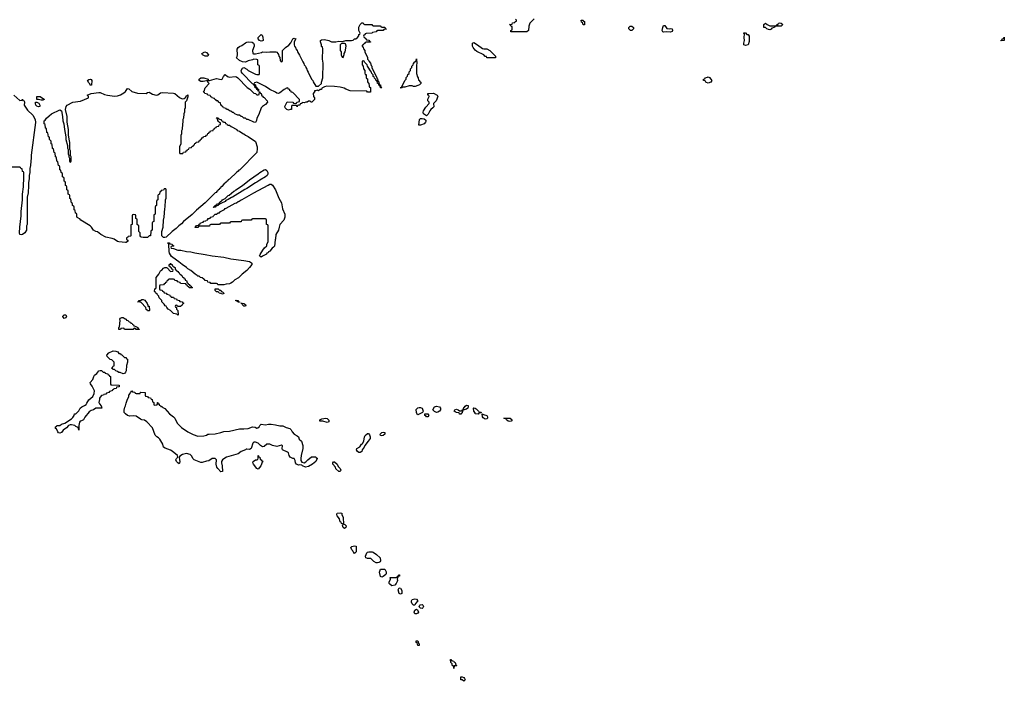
# Model space of a CAD drawing. Header units: inches. Extents: x 2547364 to 2752884, y 552026 to 708734.
# Tile 57 of 85: x 2688529 to 2702234, y 636129 to 645339. Entities that reach past the tile are written whole.
import ezdxf

# ---------------------------------------------------------------- set-up
doc = ezdxf.new("R2010")
doc.units = ezdxf.units.IN
doc.header["$MEASUREMENT"] = 0
for name, color, linetype in [('C6683', 7, 'Continuous'), ('C6684', 7, 'Continuous'), ('C6693', 7, 'Continuous'), ('C6694', 7, 'Continuous'), ('C7604', 7, 'Continuous')]:
    doc.layers.add(name, color=color, linetype=linetype)

msp = doc.modelspace()

# ---------------------------------------------------------------- linework, layer by layer
at = {"layer": 'C6683', "color": 6}
for points in [[(2689637, 640000), (2689642, 639990), (2689665, 639965), (2689674, 639930), (2689630, 639933), (2689590, 639930), (2689558, 639910), (2689522, 639898), (2689498, 639882), (2689436, 639804), (2689416, 639770), (2689390, 639754), (2689371, 639749), (2689363, 639737), (2689351, 639690), (2689354, 639626), (2689350, 639626), (2689342, 639662), (2689310, 639678), (2689298, 639690), (2689250, 639699), (2689230, 639698), (2689210, 639688), (2689181, 639659), (2689136, 639624), (2689110, 639594), (2689090, 639582), (2689070, 639589), (2689060, 639600), (2689042, 639642), (2689029, 639650), (2689026, 639670), (2689042, 639678), (2689046, 639690), (2689090, 639691), (2689109, 639710), (2689157, 639723), (2689250, 639782), (2689270, 639802), (2689288, 639830), (2689290, 639854), (2689310, 639854), (2689350, 639892), (2689370, 639930), (2689394, 639950), (2689433, 639967), (2689456, 639984), (2689465, 640000)], [(2690000, 639852), (2689996, 639856), (2689984, 639870), (2689983, 639903), (2689994, 639946), (2690000, 639965)]]:
    msp.add_lwpolyline(points, dxfattribs=at)
at = {"layer": 'C6684', "color": 6}
for points in [[(2689530, 644428), (2689510, 644429), (2689507, 644447), (2689490, 644462), (2689475, 644490), (2689490, 644505), (2689510, 644511), (2689525, 644505), (2689531, 644490)], [(2688830, 644218), (2688790, 644228), (2688770, 644228), (2688766, 644270), (2688812, 644270), (2688845, 644245), (2688870, 644232), (2688870, 644226), (2688850, 644218)], [(2688790, 644127), (2688770, 644133), (2688756, 644150), (2688750, 644170), (2688750, 644192), (2688770, 644192), (2688796, 644176), (2688811, 644150), (2688810, 644129)], [(2689150, 641178), (2689130, 641206), (2689129, 641210), (2689149, 641231), (2689171, 641231), (2689182, 641210), (2689170, 641188)]]:
    msp.add_lwpolyline(points, close=True, dxfattribs=at)
for points in [[(2688447, 644290), (2688530, 644212), (2688562, 644218), (2688570, 644232), (2688573, 644213), (2688590, 644211), (2688598, 644190), (2688592, 644150), (2688640, 644080), (2688710, 644010), (2688743, 643950), (2688747, 643907), (2688691, 643451), (2688691, 643409), (2688683, 643370), (2688679, 643310), (2688671, 643269), (2688671, 643210), (2688661, 643170), (2688661, 643130), (2688651, 643070), (2688651, 642990), (2688645, 642970), (2688645, 642930), (2688632, 642870), (2688632, 642490), (2688622, 642470), (2688622, 642410), (2688602, 642370), (2688570, 642350), (2688550, 642346), (2688529, 642350), (2688525, 642370), (2688529, 642451), (2688549, 642610), (2688549, 642671), (2688569, 642830), (2688569, 642909), (2688582, 643010), (2688582, 643070), (2688588, 643090), (2688586, 643210), (2688582, 643222), (2688567, 643227), (2688562, 643262), (2688547, 643267), (2688542, 643282), (2688530, 643286), (2688390, 643286)], [(2690000, 642239), (2689910, 642245), (2689890, 642250), (2689842, 642282), (2689815, 642295), (2689729, 642310), (2689659, 642350), (2689610, 642386), (2689589, 642390), (2689555, 642410), (2689529, 642450), (2689510, 642467), (2689378, 642550), (2689368, 642568), (2689346, 642570), (2689342, 642582), (2689326, 642590), (2689326, 642630), (2689322, 642642), (2689307, 642647), (2689302, 642682), (2689286, 642690), (2689286, 642730), (2689282, 642742), (2689266, 642750), (2689262, 642782), (2689248, 642788), (2689242, 642842), (2689226, 642850), (2689226, 642890), (2689222, 642902), (2689206, 642910), (2689206, 642950), (2689202, 642962), (2689186, 642970), (2689186, 643010), (2689182, 643022), (2689166, 643030), (2689166, 643070), (2689162, 643082), (2689146, 643090), (2689146, 643130), (2689142, 643142), (2689126, 643150), (2689126, 643190), (2689122, 643202), (2689106, 643210), (2689102, 643242), (2689088, 643248), (2689086, 643290), (2689082, 643302), (2689068, 643308), (2689062, 643362), (2689048, 643368), (2689042, 643422), (2689028, 643428), (2689022, 643482), (2689008, 643488), (2689002, 643542), (2688988, 643548), (2688982, 643602), (2688966, 643610), (2688966, 643650), (2688946, 643670), (2688942, 643702), (2688928, 643708), (2688922, 643762), (2688908, 643768), (2688902, 643822), (2688888, 643828), (2688882, 643882), (2688868, 643888), (2688869, 643930), (2688882, 643938), (2688904, 643970), (2688938, 644002), (2688974, 644026), (2689090, 644084), (2689111, 644070), (2689127, 643990), (2689131, 643931), (2689143, 643890), (2689152, 643808), (2689172, 643710), (2689172, 643670), (2689193, 643587), (2689194, 643550), (2689202, 643530), (2689205, 643470), (2689214, 643450), (2689214, 643430), (2689222, 643410), (2689222, 643370), (2689230, 643354), (2689242, 643358), (2689246, 643370), (2689246, 643430), (2689238, 643450), (2689235, 643515), (2689226, 643530), (2689228, 643630), (2689216, 643676), (2689215, 643710), (2689208, 643730), (2689208, 643808), (2689189, 643910), (2689189, 643990), (2689169, 644090), (2689174, 644130), (2689189, 644150), (2689270, 644191), (2689374, 644206), (2689486, 644250), (2689486, 644270), (2689468, 644290), (2689526, 644310), (2689630, 644326), (2689650, 644323), (2689710, 644298), (2689750, 644290), (2689850, 644276), (2689890, 644278), (2689930, 644293), (2689980, 644320), (2690000, 644337)], [(2690000, 641028), (2689990, 641028), (2689982, 641042), (2689970, 641046), (2689938, 641042), (2689932, 641028), (2689910, 641028), (2689910, 641054), (2689918, 641062), (2689929, 641150), (2689924, 641170), (2689930, 641182), (2689950, 641191), (2689970, 641191), (2689995, 641175), (2690000, 641173)], [(2690000, 640432), (2689990, 640415), (2689970, 640409), (2689929, 640429), (2689909, 640429), (2689890, 640442), (2689866, 640450), (2689847, 640467), (2689826, 640470), (2689822, 640482), (2689806, 640490), (2689822, 640498), (2689830, 640514), (2689842, 640518), (2689846, 640530), (2689846, 640570), (2689810, 640606), (2689789, 640609), (2689749, 640649), (2689744, 640670), (2689770, 640699), (2689830, 640727), (2689865, 640725), (2689893, 640713), (2689910, 640694), (2689930, 640694), (2689938, 640678), (2689950, 640674), (2689990, 640634), (2690000, 640634)], [(2689465, 640000), (2689490, 640046), (2689545, 640095), (2689565, 640135), (2689569, 640170), (2689538, 640238), (2689513, 640270), (2689509, 640290), (2689549, 640331), (2689559, 640370), (2689569, 640390), (2689605, 640415), (2689630, 640451), (2689650, 640454), (2689670, 640454), (2689690, 640434), (2689714, 640430), (2689718, 640418), (2689754, 640410), (2689758, 640398), (2689774, 640390), (2689778, 640378), (2689794, 640370), (2689794, 640270), (2689798, 640258), (2689810, 640254), (2689910, 640252), (2689914, 640250), (2689914, 640230), (2689910, 640226), (2689878, 640222), (2689870, 640206), (2689838, 640202), (2689834, 640190), (2689818, 640182), (2689814, 640170), (2689778, 640162), (2689770, 640148), (2689738, 640142), (2689730, 640128), (2689698, 640122), (2689694, 640110), (2689670, 640106), (2689650, 640086), (2689642, 640070), (2689642, 640050), (2689632, 640010), (2689637, 640000)]]:
    msp.add_lwpolyline(points, dxfattribs=at)
at = {"layer": 'C6693', "color": 6}
for points in [[(2690452, 640000), (2690453, 639993), (2690471, 639990), (2690472, 639972), (2690491, 639970), (2690492, 639952), (2690508, 639952), (2690520, 639940), (2690550, 639926), (2690615, 639850), (2690670, 639810), (2690690, 639790), (2690722, 639722), (2690781, 639661), (2690870, 639600), (2690944, 639564), (2691010, 639542), (2691090, 639545), (2691130, 639555), (2691150, 639567), (2691166, 639570), (2691250, 639573), (2691330, 639590), (2691370, 639607), (2691450, 639610), (2691590, 639643), (2691650, 639642), (2691710, 639648), (2691770, 639672), (2691806, 639666), (2691830, 639654), (2691845, 639655), (2691861, 639670), (2691870, 639691), (2691890, 639707), (2691950, 639698), (2691990, 639708), (2692030, 639710), (2692090, 639701), (2692150, 639685), (2692190, 639687), (2692240, 639660), (2692290, 639647), (2692307, 639630), (2692322, 639602), (2692349, 639569), (2692390, 639547), (2692410, 639531), (2692421, 639501), (2692451, 639470), (2692471, 639409), (2692471, 639370), (2692446, 639270), (2692442, 639230), (2692444, 639204), (2692458, 639178), (2692490, 639172), (2692510, 639182), (2692538, 639210), (2692593, 639253), (2692650, 639252), (2692658, 639238), (2692670, 639234), (2692671, 639231), (2692650, 639189), (2692605, 639150), (2692550, 639120), (2692509, 639110), (2692466, 639130), (2692458, 639138), (2692430, 639142), (2692410, 639137), (2692382, 639150), (2692370, 639168), (2692364, 639204), (2692350, 639228), (2692330, 639229), (2692296, 639250), (2692281, 639270), (2692269, 639309), (2692258, 639318), (2692189, 639350), (2692184, 639370), (2692188, 639408), (2692175, 639415), (2692110, 639396), (2692050, 639410), (2692010, 639429), (2691971, 639429), (2691930, 639397), (2691910, 639393), (2691882, 639410), (2691850, 639442), (2691810, 639458), (2691790, 639458), (2691776, 639444), (2691750, 639370), (2691730, 639355), (2691690, 639361), (2691681, 639359), (2691671, 639350), (2691610, 639328), (2691570, 639295), (2691410, 639250), (2691370, 639227), (2691351, 639210), (2691339, 639190), (2691337, 639170), (2691346, 639130), (2691350, 639048), (2691330, 639045), (2691287, 639090), (2691275, 639110), (2691264, 639150), (2691269, 639210), (2691249, 639229), (2691210, 639229), (2691162, 639198), (2691130, 639194), (2691070, 639175), (2691050, 639176), (2690957, 639210), (2690938, 639230), (2690924, 639264), (2690904, 639284), (2690850, 639298), (2690796, 639284), (2690759, 639261), (2690751, 639249), (2690753, 639213), (2690759, 639190), (2690754, 639166), (2690750, 639158), (2690730, 639169), (2690710, 639189), (2690701, 639210), (2690710, 639232), (2690728, 639250), (2690724, 639270), (2690652, 639332), (2690630, 639344), (2690552, 639372), (2690530, 639389), (2690523, 639430), (2690480, 639500), (2690459, 639519), (2690437, 639530), (2690416, 639556), (2690378, 639658), (2690299, 639739), (2690265, 639765), (2690229, 639770), (2690210, 639778), (2690150, 639818), (2690110, 639825), (2690061, 639821), (2690030, 639829), (2690000, 639852)], [(2690000, 639965), (2690012, 640000)], [(2690395, 640000), (2690398, 639978), (2690410, 639974), (2690442, 639978), (2690445, 640000)]]:
    msp.add_lwpolyline(points, dxfattribs=at)
for points in [[(2694070, 639838), (2694057, 639857), (2694050, 639870), (2694049, 639911), (2694056, 639924), (2694070, 639935), (2694090, 639942), (2694110, 639941), (2694131, 639930), (2694145, 639890), (2694142, 639878), (2694134, 639870), (2694090, 639848)], [(2694330, 639869), (2694303, 639883), (2694278, 639910), (2694302, 639950), (2694330, 639961), (2694371, 639951), (2694385, 639930), (2694385, 639910), (2694371, 639890), (2694350, 639874)], [(2694670, 639846), (2694650, 639848), (2694646, 639866), (2694611, 639869), (2694590, 639878), (2694578, 639890), (2694586, 639910), (2694610, 639918), (2694632, 639910), (2694650, 639892), (2694686, 639894), (2694688, 639910), (2694707, 639913), (2694707, 639927), (2694730, 639961), (2694750, 639971), (2694772, 639970), (2694772, 639950), (2694765, 639930), (2694750, 639915), (2694698, 639902), (2694690, 639866), (2694678, 639862)], [(2694910, 639849), (2694868, 639850), (2694867, 639867), (2694849, 639890), (2694846, 639930), (2694850, 639934), (2694870, 639932), (2694884, 639924), (2694914, 639890), (2694918, 639878), (2694950, 639874), (2694954, 639870), (2694954, 639866), (2694918, 639862)], [(2692810, 639730), (2692750, 639749), (2692706, 639750), (2692708, 639770), (2692736, 639784), (2692790, 639791), (2692810, 639786), (2692830, 639765), (2692834, 639750), (2692830, 639739)], [(2694190, 639809), (2694182, 639822), (2694170, 639829), (2694168, 639852), (2694211, 639851), (2694222, 639830), (2694210, 639809)], [(2695010, 639779), (2694978, 639798), (2694969, 639810), (2694966, 639854), (2694984, 639844), (2695031, 639830), (2695042, 639810), (2695042, 639790), (2695030, 639782)], [(2695350, 639744), (2695326, 639750), (2695306, 639770), (2695302, 639782), (2695266, 639790), (2695354, 639790), (2695382, 639770), (2695370, 639749)], [(2693250, 639313), (2693230, 639330), (2693219, 639350), (2693222, 639370), (2693265, 639395), (2693289, 639430), (2693301, 639439), (2693321, 639470), (2693329, 639530), (2693339, 639550), (2693370, 639579), (2693378, 639578), (2693390, 639572), (2693398, 639558), (2693406, 639530), (2693406, 639510), (2693381, 639470), (2693331, 639409), (2693325, 639390), (2693296, 639350), (2693290, 639329), (2693270, 639314)], [(2693570, 639544), (2693549, 639549), (2693548, 639570), (2693570, 639591), (2693590, 639596), (2693610, 639592), (2693611, 639570), (2693590, 639549)], [(2691850, 639082), (2691830, 639089), (2691784, 639150), (2691774, 639170), (2691778, 639190), (2691810, 639211), (2691828, 639212), (2691842, 639218), (2691847, 639233), (2691848, 639272), (2691854, 639266), (2691854, 639254), (2691872, 639250), (2691878, 639218), (2691890, 639214), (2691898, 639198), (2691912, 639192), (2691902, 639178), (2691896, 639150), (2691886, 639130)], [(2692970, 639049), (2692930, 639086), (2692926, 639110), (2692889, 639150), (2692888, 639172), (2692898, 639182), (2692910, 639185), (2692950, 639151), (2692961, 639121), (2692991, 639090), (2692998, 639070), (2692990, 639049)], [(2693050, 638258), (2693030, 638269), (2693023, 638297), (2693027, 638307), (2693022, 638322), (2693010, 638326), (2693006, 638346), (2692990, 638348), (2692979, 638390), (2692950, 638430), (2692943, 638450), (2692950, 638470), (2692990, 638476), (2693011, 638471), (2693011, 638450), (2693031, 638410), (2693034, 638314), (2693054, 638310), (2693073, 638293), (2693070, 638268)], [(2693190, 637909), (2693182, 637922), (2693170, 637929), (2693164, 637944), (2693150, 637958), (2693139, 637990), (2693150, 638005), (2693190, 638016), (2693214, 638010), (2693211, 637930)], [(2693510, 637776), (2693490, 637777), (2693457, 637797), (2693417, 637837), (2693370, 637836), (2693349, 637849), (2693341, 637870), (2693363, 637917), (2693370, 637925), (2693389, 637931), (2693434, 637930), (2693450, 637927), (2693496, 637896), (2693547, 637847), (2693550, 637806), (2693546, 637794), (2693530, 637784)], [(2693570, 637578), (2693549, 637589), (2693539, 637650), (2693550, 637691), (2693610, 637692), (2693631, 637651), (2693632, 637628), (2693624, 637616), (2693590, 637588)], [(2693710, 637459), (2693679, 637479), (2693673, 637490), (2693673, 637510), (2693689, 637550), (2693686, 637574), (2693768, 637572), (2693782, 637578), (2693786, 637590), (2693802, 637598), (2693810, 637612), (2693814, 637610), (2693814, 637590), (2693794, 637586), (2693794, 637574), (2693784, 637556), (2693786, 637530), (2693782, 637518), (2693771, 637489), (2693750, 637469)], [(2693830, 637342), (2693810, 637350), (2693798, 637402), (2693809, 637431), (2693830, 637425), (2693850, 637392), (2693850, 637349)], [(2694030, 637188), (2694010, 637189), (2693990, 637209), (2693981, 637230), (2693982, 637250), (2693993, 637267), (2694030, 637279), (2694054, 637274), (2694071, 637250), (2694038, 637210)], [(2694130, 637142), (2694108, 637148), (2694090, 637166), (2694098, 637190), (2694105, 637195), (2694130, 637196), (2694145, 637185), (2694152, 637170), (2694142, 637150)], [(2694050, 637069), (2694029, 637069), (2694021, 637090), (2694030, 637118), (2694050, 637131), (2694065, 637125), (2694078, 637090), (2694070, 637078)], [(2694090, 636628), (2694069, 636629), (2694062, 636662), (2694048, 636670), (2694046, 636690), (2694050, 636694), (2694073, 636693), (2694078, 636658), (2694091, 636650)], [(2694570, 636306), (2694566, 636346), (2694550, 636348), (2694548, 636370), (2694529, 636390), (2694526, 636430), (2694530, 636434), (2694538, 636418), (2694552, 636412), (2694570, 636411), (2694578, 636398), (2694592, 636390), (2694598, 636358), (2694614, 636350), (2694610, 636346), (2694578, 636342), (2694574, 636310)], [(2694710, 636129), (2694687, 636147), (2694669, 636149), (2694670, 636192), (2694690, 636192), (2694710, 636182), (2694722, 636170), (2694732, 636148)]]:
    msp.add_lwpolyline(points, close=True, dxfattribs=at)
at = {"layer": 'C6694', "color": 6}
for points in [[(2693570, 645234), (2693610, 645234), (2693618, 645218), (2693633, 645213), (2693630, 645206), (2693598, 645202), (2693590, 645188), (2693510, 645186), (2693498, 645182), (2693492, 645168), (2693438, 645162), (2693431, 645149), (2693350, 645146), (2693338, 645142), (2693333, 645127), (2693318, 645122), (2693314, 645110), (2693318, 645098), (2693333, 645093), (2693338, 645078), (2693350, 645074), (2693358, 645058), (2693390, 645054), (2693398, 645038), (2693414, 645030), (2693410, 645026), (2693350, 645026), (2693338, 645022), (2693330, 645006), (2693318, 645002), (2693310, 644986), (2693298, 644982), (2693294, 644970), (2693312, 644952), (2693313, 644933), (2693332, 644910), (2693332, 644890), (2693371, 644811), (2693371, 644791), (2693390, 644772), (2693395, 644755), (2693410, 644732), (2693420, 644700), (2693430, 644690), (2693431, 644671), (2693502, 644530), (2693502, 644522), (2693510, 644514), (2693512, 644492), (2693518, 644478), (2693530, 644474), (2693534, 644434), (2693550, 644432), (2693554, 644394), (2693566, 644394), (2693570, 644388), (2693549, 644390), (2693548, 644408), (2693542, 644422), (2693530, 644426), (2693526, 644446), (2693509, 644450), (2693506, 644486), (2693490, 644488), (2693488, 644508), (2693470, 644526), (2693462, 644542), (2693449, 644549), (2693449, 644569), (2693430, 644588), (2693428, 644610), (2693410, 644628), (2693380, 644680), (2693368, 644690), (2693366, 644710), (2693327, 644747), (2693322, 644762), (2693310, 644766), (2693298, 644762), (2693294, 644750), (2693294, 644710), (2693312, 644692), (2693313, 644653), (2693331, 644631), (2693333, 644593), (2693338, 644578), (2693350, 644574), (2693353, 644533), (2693358, 644518), (2693370, 644514), (2693372, 644472), (2693378, 644458), (2693390, 644454), (2693392, 644412), (2693398, 644398), (2693410, 644394), (2693414, 644330), (2693370, 644328), (2693362, 644342), (2693350, 644346), (2693131, 644349), (2693069, 644370), (2693044, 644384), (2692990, 644399), (2692910, 644410), (2692805, 644415), (2692774, 644406), (2692735, 644385), (2692730, 644369), (2692711, 644369), (2692690, 644349), (2692670, 644358), (2692647, 644347), (2692633, 644347), (2692633, 644333), (2692616, 644310), (2692618, 644270), (2692631, 644251), (2692631, 644230), (2692594, 644190), (2692586, 644190), (2692570, 644206), (2692550, 644206), (2692531, 644189), (2692510, 644189), (2692490, 644182), (2692470, 644186), (2692458, 644182), (2692454, 644170), (2692433, 644167), (2692430, 644149), (2692412, 644148), (2692398, 644142), (2692390, 644128), (2692382, 644142), (2692370, 644146), (2692330, 644146), (2692318, 644142), (2692314, 644130), (2692314, 644090), (2692310, 644088), (2692293, 644087), (2692270, 644078), (2692249, 644089), (2692226, 644110), (2692219, 644130), (2692250, 644194), (2692330, 644191), (2692338, 644178), (2692370, 644174), (2692382, 644178), (2692388, 644192), (2692422, 644198), (2692426, 644230), (2692330, 644326), (2692310, 644328), (2692306, 644346), (2692289, 644350), (2692287, 644367), (2692268, 644370), (2692266, 644386), (2692250, 644388), (2692210, 644366), (2692150, 644319), (2692130, 644313), (2692110, 644314), (2692089, 644329), (2692010, 644369), (2691950, 644409), (2691850, 644462), (2691830, 644468), (2691798, 644462), (2691794, 644450), (2691798, 644438), (2691812, 644432), (2691818, 644398), (2691830, 644394), (2691838, 644378), (2691852, 644370), (2691854, 644346), (2691850, 644346), (2691842, 644362), (2691828, 644368), (2691826, 644386), (2691808, 644390), (2691802, 644422), (2691790, 644426), (2691782, 644442), (2691770, 644446), (2691630, 644590), (2691616, 644610), (2691610, 644632), (2691630, 644665), (2691650, 644671), (2691691, 644651), (2691710, 644632), (2691810, 644582), (2691830, 644574), (2691862, 644578), (2691866, 644590), (2691866, 644690), (2691862, 644702), (2691846, 644710), (2691846, 644770), (2691842, 644782), (2691830, 644786), (2691790, 644788), (2691770, 644778), (2691710, 644764), (2691670, 644749), (2691632, 644752), (2691589, 644770), (2691548, 644810), (2691555, 644825), (2691559, 644850), (2691557, 644930), (2691570, 644950), (2691590, 644965), (2691621, 644979), (2691670, 645016), (2691690, 645026), (2691710, 645030), (2691767, 645027), (2691785, 645010), (2691791, 644989), (2691791, 644969), (2691771, 644910), (2691774, 644870), (2691785, 644865), (2691810, 644865), (2691897, 644883), (2691910, 644891), (2691970, 644886), (2692010, 644890), (2692094, 644890), (2692106, 644886), (2692122, 644870), (2692132, 644852), (2692134, 644830), (2692152, 644812), (2692154, 644770), (2692170, 644754), (2692182, 644758), (2692186, 644770), (2692189, 644910), (2692229, 644950), (2692274, 644986), (2692302, 645018), (2692330, 645071), (2692350, 645081), (2692359, 645079), (2692371, 645070), (2692351, 645030), (2692351, 644991), (2692356, 644970), (2692370, 644951), (2692374, 644934), (2692390, 644910), (2692396, 644890), (2692424, 644844), (2692471, 644751), (2692486, 644730), (2692491, 644711), (2692506, 644690), (2692511, 644671), (2692526, 644650), (2692531, 644631), (2692546, 644610), (2692591, 644511), (2692610, 644491), (2692615, 644475), (2692650, 644414), (2692690, 644412), (2692728, 644452), (2692728, 644468), (2692749, 644531), (2692754, 644734), (2692746, 644790), (2692749, 644929), (2692742, 644962), (2692730, 644966), (2692730, 644990), (2692715, 645030), (2692715, 645050), (2692730, 645057), (2692770, 645061), (2692830, 645051), (2692870, 645031), (2692929, 645031), (2692970, 645039), (2693023, 645037), (2693070, 645051), (2693149, 645051), (2693170, 645055), (2693189, 645070), (2693206, 645074), (2693229, 645091), (2693248, 645112), (2693250, 645134), (2693262, 645138), (2693266, 645150), (2693249, 645189), (2693250, 645234), (2693270, 645274), (2693290, 645294), (2693310, 645294), (2693318, 645278), (2693330, 645274), (2693432, 645272), (2693438, 645258), (2693450, 645254), (2693547, 645253), (2693554, 645250), (2693558, 645238)], [(2696370, 645266), (2696362, 645302), (2696350, 645306), (2696346, 645330), (2696372, 645332), (2696378, 645318), (2696390, 645314), (2696390, 645266)], [(2697030, 645189), (2697009, 645210), (2697009, 645231), (2697028, 645250), (2697051, 645250), (2697071, 645230), (2697072, 645210), (2697050, 645189)], [(2697570, 645211), (2697590, 645218), (2697610, 645210), (2697615, 645190), (2697610, 645174), (2697590, 645164), (2697530, 645169), (2697490, 645165), (2697482, 645170), (2697473, 645190), (2697479, 645230), (2697490, 645256), (2697510, 645259), (2697536, 645216)], [(2698970, 645198), (2698950, 645202), (2698928, 645210), (2698910, 645228), (2698888, 645228), (2698888, 645270), (2698910, 645292), (2698931, 645271), (2698970, 645252), (2699047, 645253), (2699062, 645258), (2699066, 645270), (2699086, 645274), (2699090, 645291), (2699110, 645294), (2699130, 645292), (2699151, 645270), (2699127, 645247), (2699053, 645247), (2699038, 645242), (2699034, 645230), (2698998, 645222), (2698990, 645206)], [(2691890, 645041), (2691867, 645047), (2691848, 645070), (2691849, 645090), (2691870, 645116), (2691890, 645131), (2691905, 645125), (2691915, 645095), (2691916, 645050), (2691910, 645044)], [(2698630, 644978), (2698608, 644990), (2698608, 645010), (2698617, 645050), (2698614, 645090), (2698618, 645138), (2698610, 645146), (2698610, 645154), (2698630, 645154), (2698652, 645132), (2698671, 645131), (2698682, 645110), (2698685, 645035), (2698670, 644989)], [(2693050, 645009), (2693010, 645008), (2692992, 644988), (2692992, 644910), (2693002, 644890), (2693002, 644850), (2693018, 644818), (2693030, 644814), (2693047, 644853), (2693047, 644867), (2693058, 644890), (2693075, 644970), (2693062, 645002)], [(2694990, 644931), (2695030, 644931), (2695072, 644910), (2695154, 644830), (2695150, 644809), (2695030, 644808), (2695026, 644826), (2695010, 644828), (2694989, 644849), (2694890, 644897), (2694870, 644913), (2694840, 644950), (2694830, 644970), (2694830, 645011), (2694850, 645023), (2694901, 644990), (2694970, 644936)], [(2691150, 644829), (2691109, 644830), (2691075, 644850), (2691066, 644870), (2691106, 644890), (2691130, 644883), (2691155, 644850)], [(2694010, 644409), (2693990, 644417), (2693950, 644420), (2693890, 644401), (2693862, 644398), (2693850, 644389), (2693826, 644390), (2693846, 644394), (2693846, 644406), (2693890, 644494), (2693907, 644513), (2693910, 644534), (2693927, 644553), (2693930, 644574), (2693948, 644592), (2693950, 644614), (2693968, 644632), (2693970, 644654), (2693988, 644672), (2693989, 644691), (2694008, 644710), (2694009, 644731), (2694030, 644754), (2694042, 644758), (2694050, 644794), (2694056, 644730), (2694051, 644710), (2694051, 644590), (2694064, 644544), (2694074, 644530), (2694078, 644498), (2694090, 644494), (2694098, 644478), (2694114, 644470), (2694114, 644450), (2694094, 644430), (2694070, 644425), (2694034, 644410)], [(2691450, 644540), (2691530, 644550), (2691545, 644545), (2691566, 644530), (2691695, 644395), (2691731, 644371), (2691790, 644314), (2691812, 644312), (2691830, 644294), (2691850, 644294), (2691862, 644298), (2691866, 644334), (2691870, 644334), (2691878, 644318), (2691892, 644310), (2691898, 644278), (2691910, 644274), (2691918, 644258), (2691930, 644254), (2691972, 644210), (2691978, 644190), (2691950, 644157), (2691908, 644132), (2691890, 644110), (2691860, 644020), (2691831, 643970), (2691826, 643934), (2691810, 643909), (2691786, 643910), (2691709, 643949), (2691689, 643949), (2691670, 643968), (2691650, 643969), (2691630, 643988), (2691610, 643989), (2691590, 644008), (2691566, 644010), (2691526, 644030), (2691507, 644047), (2691490, 644048), (2691467, 644067), (2691450, 644068), (2691427, 644087), (2691406, 644090), (2691402, 644102), (2691366, 644110), (2691362, 644122), (2691346, 644130), (2691342, 644142), (2691327, 644147), (2691322, 644182), (2691307, 644187), (2691287, 644207), (2691266, 644210), (2691262, 644222), (2691246, 644230), (2691242, 644242), (2691206, 644250), (2691202, 644262), (2691190, 644266), (2691182, 644282), (2691150, 644288), (2691142, 644302), (2691106, 644310), (2691102, 644322), (2691089, 644330), (2691098, 644342), (2691109, 644390), (2691168, 644450), (2691148, 644470), (2691146, 644486), (2691130, 644488), (2691082, 644478), (2691050, 644479), (2691029, 644490), (2691029, 644510), (2691050, 644530), (2691090, 644531), (2691152, 644510), (2691154, 644494), (2691170, 644492), (2691270, 644518), (2691335, 644505), (2691349, 644511), (2691368, 644550), (2691390, 644574), (2691422, 644550)], [(2698110, 644457), (2698090, 644464), (2698078, 644470), (2698068, 644488), (2698048, 644490), (2698049, 644510), (2698065, 644515), (2698070, 644530), (2698103, 644537), (2698110, 644542), (2698130, 644532), (2698150, 644512), (2698161, 644490), (2698150, 644470)], [(2694190, 644002), (2694150, 644029), (2694143, 644050), (2694149, 644070), (2694181, 644119), (2694229, 644170), (2694228, 644190), (2694209, 644211), (2694209, 644231), (2694228, 644270), (2694226, 644286), (2694208, 644290), (2694208, 644310), (2694290, 644314), (2694342, 644290), (2694351, 644270), (2694324, 644210), (2694291, 644170), (2694293, 644127), (2694281, 644110), (2694250, 644090), (2694236, 644070), (2694216, 644024)], [(2694110, 643870), (2694086, 643870), (2694092, 643948), (2694110, 643961), (2694130, 643965), (2694160, 643960), (2694181, 643941), (2694186, 643930), (2694179, 643910), (2694161, 643890)], [(2691226, 642726), (2691230, 642734), (2691242, 642738), (2691246, 642750), (2691266, 642754), (2691268, 642770), (2691302, 642778), (2691306, 642790), (2691326, 642810), (2691342, 642818), (2691350, 642831), (2691389, 642851), (2691429, 642891), (2691444, 642896), (2691509, 642951), (2691524, 642956), (2691538, 642970), (2691629, 643031), (2691729, 643110), (2691849, 643191), (2691870, 643211), (2691930, 643251), (2691950, 643254), (2691970, 643241), (2691981, 643210), (2691982, 643190), (2691972, 643168), (2691951, 643150), (2691873, 643107), (2691830, 643077), (2691810, 643069), (2691690, 642989), (2691663, 642977), (2691490, 642869), (2691475, 642865), (2691430, 642835), (2691398, 642822), (2691390, 642809), (2691330, 642778), (2691322, 642778), (2691306, 642766), (2691294, 642766), (2691292, 642750), (2691272, 642748), (2691258, 642742), (2691250, 642729)], [(2691890, 642035), (2691869, 642050), (2691875, 642070), (2691914, 642130), (2691938, 642162), (2691968, 642190), (2691968, 642210), (2691986, 642250), (2691986, 642470), (2691982, 642482), (2691966, 642490), (2691966, 642550), (2691962, 642562), (2691950, 642566), (2691770, 642566), (2691758, 642562), (2691750, 642546), (2691630, 642546), (2691618, 642542), (2691610, 642526), (2691470, 642526), (2691458, 642522), (2691450, 642506), (2691330, 642506), (2691318, 642502), (2691310, 642486), (2691190, 642486), (2691178, 642482), (2691170, 642466), (2691030, 642466), (2691018, 642462), (2691010, 642446), (2690970, 642446), (2690966, 642450), (2690982, 642458), (2690988, 642472), (2691022, 642478), (2691030, 642494), (2691042, 642498), (2691046, 642510), (2691082, 642518), (2691090, 642532), (2691122, 642538), (2691126, 642550), (2691146, 642554), (2691149, 642571), (2691168, 642572), (2691182, 642578), (2691190, 642592), (2691222, 642598), (2691226, 642610), (2691248, 642630), (2691269, 642631), (2691290, 642651), (2691308, 642652), (2691326, 642670), (2691382, 642698), (2691389, 642711), (2691405, 642715), (2691530, 642785), (2691549, 642791), (2691569, 642810), (2691586, 642814), (2691610, 642831), (2691625, 642835), (2691789, 642930), (2691987, 643033), (2692009, 643050), (2692030, 643051), (2692050, 643033), (2692090, 642970), (2692134, 642854), (2692172, 642790), (2692187, 642707), (2692218, 642630), (2692219, 642590), (2692204, 642550), (2692152, 642488), (2692139, 642450), (2692132, 642410), (2692093, 642350), (2692090, 642286), (2692084, 642276), (2692074, 642186), (2692061, 642170), (2692042, 642158), (2692010, 642115), (2691994, 642106), (2691986, 642094), (2691971, 642089), (2691965, 642075), (2691910, 642049)], [(2690730, 642132), (2690770, 642132), (2690850, 642111), (2690910, 642106), (2690968, 642092), (2691110, 642071), (2691210, 642051), (2691370, 642031), (2691470, 642011), (2691650, 641985), (2691730, 641971), (2691756, 641956), (2691761, 641950), (2691759, 641930), (2691728, 641890), (2691690, 641848), (2691624, 641796), (2691575, 641745), (2691523, 641717), (2691490, 641683), (2691470, 641669), (2691450, 641661), (2691402, 641658), (2691370, 641649), (2691289, 641649), (2691282, 641662), (2691270, 641666), (2691188, 641668), (2691182, 641682), (2691150, 641686), (2691142, 641702), (2691110, 641706), (2691102, 641722), (2691090, 641726), (2691070, 641746), (2691046, 641750), (2691028, 641768), (2691009, 641769), (2691000, 641780), (2690970, 641798), (2690909, 641849), (2690869, 641869), (2690849, 641890), (2690790, 641930), (2690742, 641970), (2690710, 641990), (2690644, 642044), (2690615, 642090), (2690609, 642110), (2690607, 642207), (2690602, 642222), (2690590, 642226), (2690590, 642234), (2690610, 642234), (2690618, 642218), (2690650, 642214), (2690658, 642198), (2690673, 642193), (2690670, 642186), (2690638, 642182), (2690634, 642170), (2690638, 642158), (2690670, 642154)], [(2690930, 641606), (2690888, 641608), (2690882, 641622), (2690866, 641630), (2690862, 641642), (2690847, 641647), (2690842, 641662), (2690768, 641668), (2690762, 641682), (2690728, 641688), (2690722, 641702), (2690690, 641706), (2690682, 641722), (2690670, 641726), (2690610, 641726), (2690598, 641722), (2690593, 641707), (2690578, 641702), (2690573, 641687), (2690558, 641682), (2690553, 641667), (2690538, 641662), (2690533, 641647), (2690478, 641642), (2690474, 641630), (2690474, 641590), (2690478, 641578), (2690510, 641574), (2690518, 641558), (2690534, 641550), (2690538, 641538), (2690570, 641532), (2690578, 641518), (2690614, 641510), (2690618, 641498), (2690634, 641490), (2690638, 641478), (2690670, 641474), (2690678, 641458), (2690711, 641451), (2690718, 641438), (2690750, 641432), (2690758, 641418), (2690790, 641412), (2690798, 641398), (2690812, 641392), (2690810, 641386), (2690798, 641382), (2690790, 641366), (2690778, 641362), (2690770, 641348), (2690726, 641346), (2690722, 641362), (2690710, 641366), (2690698, 641362), (2690694, 641350), (2690698, 641338), (2690714, 641334), (2690714, 641310), (2690731, 641291), (2690734, 641230), (2690730, 641226), (2690718, 641238), (2690670, 641249), (2690629, 641289), (2690598, 641310), (2690578, 641330), (2690569, 641349), (2690556, 641356), (2690540, 641380), (2690508, 641410), (2690506, 641430), (2690470, 641466), (2690466, 641490), (2690446, 641510), (2690442, 641522), (2690430, 641526), (2690426, 641546), (2690414, 641546), (2690407, 641553), (2690409, 641590), (2690422, 641598), (2690427, 641613), (2690429, 641750), (2690464, 641796), (2690490, 641845), (2690507, 641853), (2690530, 641881), (2690550, 641891), (2690571, 641891), (2690584, 641884), (2690630, 641834), (2690662, 641838), (2690666, 641850), (2690662, 641862), (2690647, 641867), (2690642, 641882), (2690627, 641887), (2690622, 641902), (2690608, 641908), (2690610, 641932), (2690626, 641934), (2690630, 641951), (2690634, 641934), (2690651, 641930), (2690653, 641913), (2690671, 641910), (2690673, 641893), (2690691, 641890), (2690692, 641872), (2690698, 641858), (2690710, 641854), (2690718, 641838), (2690730, 641834), (2690738, 641818), (2690750, 641814), (2690758, 641798), (2690774, 641790), (2690778, 641778), (2690790, 641774), (2690794, 641754), (2690812, 641750), (2690814, 641734), (2690832, 641730), (2690834, 641714), (2690852, 641710), (2690858, 641678), (2690870, 641674), (2690878, 641658), (2690890, 641654), (2690898, 641638), (2690914, 641630), (2690918, 641618), (2690934, 641610)], [(2691350, 641518), (2691329, 641529), (2691306, 641530), (2691302, 641542), (2691289, 641549), (2691268, 641550), (2691249, 641569), (2691250, 641594), (2691292, 641592), (2691310, 641574), (2691330, 641572), (2691334, 641554), (2691350, 641552), (2691372, 641530), (2691370, 641526)], [(2690310, 641286), (2690302, 641302), (2690290, 641306), (2690286, 641330), (2690220, 641400), (2690208, 641408), (2690170, 641409), (2690170, 641412), (2690186, 641414), (2690188, 641430), (2690209, 641431), (2690230, 641445), (2690250, 641446), (2690270, 641434), (2690302, 641390), (2690313, 641367), (2690313, 641353), (2690331, 641350), (2690334, 641290), (2690330, 641286)], [(2691571, 641411), (2691589, 641411), (2691590, 641408), (2691566, 641410), (2691545, 641425), (2691529, 641430), (2691550, 641436), (2691569, 641431)], [(2691670, 641349), (2691649, 641350), (2691629, 641370), (2691628, 641388), (2691608, 641392), (2691650, 641386), (2691670, 641373), (2691675, 641365)]]:
    msp.add_lwpolyline(points, close=True, dxfattribs=at)
for points in [[(2695691, 645350), (2695630, 645290), (2695616, 645250), (2695611, 645189), (2695590, 645168), (2695366, 645170), (2695366, 645190), (2695382, 645198), (2695386, 645230), (2695382, 645242), (2695370, 645246), (2695362, 645262), (2695346, 645270), (2695350, 645274), (2695382, 645278), (2695390, 645294), (2695422, 645298), (2695427, 645313), (2695442, 645318), (2695446, 645330), (2695430, 645346)], [(2690000, 644337), (2690001, 644339), (2690030, 644382), (2690050, 644376), (2690090, 644340), (2690170, 644316), (2690290, 644313), (2690310, 644327), (2690330, 644331), (2690380, 644300), (2690430, 644288), (2690450, 644291), (2690490, 644319), (2690516, 644324), (2690670, 644318), (2690690, 644310), (2690755, 644255), (2690790, 644238), (2690819, 644241), (2690842, 644258), (2690850, 644282), (2690858, 644282), (2690870, 644294), (2690870, 644266), (2690851, 644210), (2690832, 644190), (2690831, 644110), (2690822, 644090), (2690822, 644050), (2690812, 644030), (2690811, 643970), (2690802, 643950), (2690802, 643910), (2690793, 643887), (2690791, 643810), (2690782, 643790), (2690782, 643750), (2690773, 643727), (2690772, 643610), (2690754, 643570), (2690754, 643490), (2690758, 643478), (2690790, 643474), (2690802, 643478), (2690810, 643494), (2690842, 643498), (2690847, 643513), (2690862, 643518), (2690867, 643533), (2690882, 643538), (2690887, 643553), (2690922, 643558), (2690927, 643573), (2690942, 643578), (2690947, 643593), (2690962, 643598), (2690967, 643613), (2690982, 643618), (2690987, 643633), (2691022, 643638), (2691027, 643653), (2691042, 643658), (2691047, 643673), (2691062, 643678), (2691067, 643693), (2691082, 643698), (2691087, 643713), (2691122, 643718), (2691127, 643733), (2691142, 643738), (2691147, 643753), (2691162, 643758), (2691167, 643773), (2691182, 643778), (2691187, 643793), (2691222, 643798), (2691227, 643813), (2691242, 643818), (2691247, 643833), (2691262, 643838), (2691267, 643853), (2691302, 643858), (2691307, 643873), (2691322, 643878), (2691326, 643890), (2691322, 643902), (2691307, 643907), (2691302, 643922), (2691287, 643927), (2691282, 643962), (2691270, 643966), (2691266, 643974), (2691290, 643972), (2691298, 643958), (2691312, 643952), (2691332, 643950), (2691334, 643934), (2691354, 643930), (2691358, 643918), (2691372, 643912), (2691390, 643911), (2691394, 643894), (2691414, 643890), (2691418, 643878), (2691432, 643872), (2691450, 643871), (2691471, 643851), (2691550, 643811), (2691558, 643798), (2691590, 643785), (2691635, 643755), (2691651, 643751), (2691671, 643731), (2691710, 643711), (2691810, 643645), (2691834, 643570), (2691836, 643544), (2691830, 643488), (2691592, 643250), (2691578, 643242), (2691571, 643229), (2691550, 643218), (2691450, 643118), (2691432, 643108), (2691425, 643095), (2691412, 643088), (2691405, 643075), (2691372, 643048), (2691345, 643015), (2691331, 643009), (2691325, 642995), (2691311, 642989), (2691305, 642975), (2691291, 642969), (2691285, 642955), (2691271, 642949), (2691265, 642935), (2691251, 642929), (2691111, 642789), (2690990, 642689), (2690931, 642629), (2690811, 642530), (2690781, 642499), (2690745, 642470), (2690707, 642433), (2690651, 642390), (2690567, 642313), (2690550, 642305), (2690530, 642309), (2690509, 642331), (2690509, 642391), (2690524, 642450), (2690529, 642550), (2690539, 642590), (2690549, 642710), (2690555, 642730), (2690558, 642830), (2690567, 642853), (2690566, 642970), (2690562, 642982), (2690550, 642986), (2690538, 642982), (2690533, 642967), (2690498, 642962), (2690493, 642947), (2690478, 642942), (2690474, 642910), (2690458, 642902), (2690454, 642890), (2690454, 642830), (2690438, 642822), (2690434, 642810), (2690434, 642750), (2690418, 642742), (2690414, 642730), (2690414, 642630), (2690398, 642622), (2690394, 642610), (2690394, 642530), (2690378, 642522), (2690374, 642510), (2690374, 642410), (2690358, 642402), (2690354, 642390), (2690352, 642330), (2690332, 642328), (2690310, 642309), (2690250, 642306), (2690226, 642310), (2690216, 642316), (2690206, 642330), (2690206, 642370), (2690188, 642390), (2690186, 642470), (2690166, 642490), (2690166, 642550), (2690162, 642562), (2690146, 642570), (2690146, 642610), (2690142, 642622), (2690110, 642626), (2690098, 642622), (2690094, 642610), (2690094, 642490), (2690078, 642482), (2690074, 642470), (2690074, 642330), (2690070, 642326), (2690038, 642322), (2690034, 642310), (2690018, 642302), (2690014, 642290), (2690018, 642278), (2690034, 642270), (2690034, 642250), (2690030, 642249), (2690010, 642238), (2690000, 642239)], [(2690000, 641173), (2690011, 641170), (2690018, 641158), (2690034, 641150), (2690052, 641132), (2690072, 641130), (2690074, 641114), (2690094, 641110), (2690098, 641098), (2690114, 641090), (2690118, 641078), (2690154, 641070), (2690158, 641058), (2690170, 641054), (2690178, 641038), (2690194, 641030), (2690190, 641026), (2690150, 641026), (2690142, 641042), (2690130, 641046), (2690118, 641042), (2690110, 641026), (2690000, 641028)], [(2690000, 640634), (2690010, 640634), (2690018, 640618), (2690030, 640614), (2690031, 640571), (2690015, 640525), (2690011, 640450), (2690000, 640432)], [(2690012, 640000), (2690030, 640054), (2690048, 640090), (2690050, 640114), (2690067, 640133), (2690070, 640154), (2690082, 640158), (2690090, 640174), (2690098, 640158), (2690130, 640154), (2690138, 640138), (2690150, 640134), (2690206, 640134), (2690206, 640146), (2690213, 640153), (2690274, 640150), (2690274, 640110), (2690278, 640098), (2690310, 640094), (2690318, 640078), (2690350, 640074), (2690358, 640058), (2690374, 640050), (2690378, 640018), (2690394, 640010), (2690395, 640000)], [(2690445, 640000), (2690446, 640010), (2690450, 640012), (2690452, 640000)]]:
    msp.add_lwpolyline(points, dxfattribs=at)
at = {"layer": 'C7604', "color": 6}
msp.add_lwpolyline([(2702190, 645046), (2702186, 645050), (2702202, 645058), (2702206, 645070), (2702222, 645078), (2702230, 645094), (2702234, 645090), (2702230, 645049)], close=True, dxfattribs=at)

doc.saveas('drawing.dxf')
